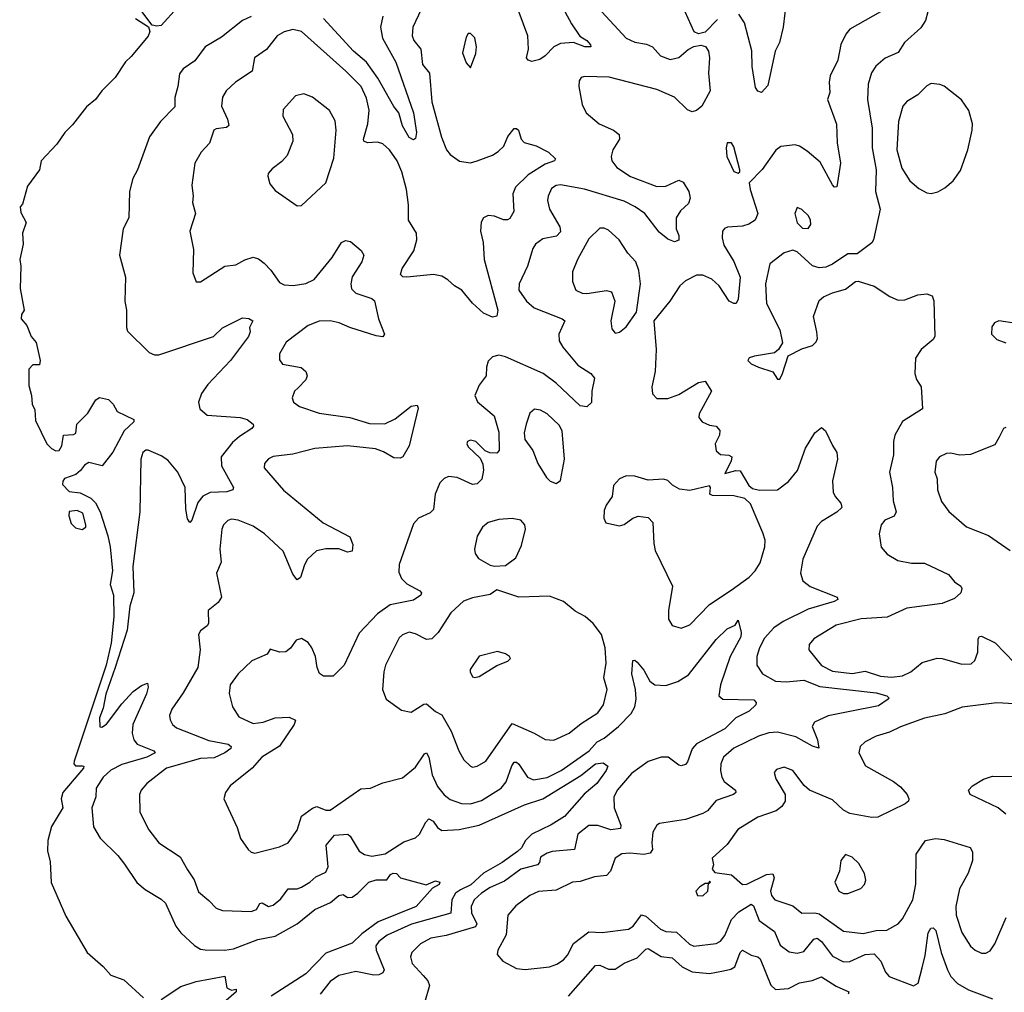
# Model space of a CAD drawing. Extents: x 1550320 to 1685906, y 509093 to 640511.
# Tile 4 of 256: x 1550320 to 1554809, y 524933 to 529369. Entities that reach past the tile are written whole.
import ezdxf

# ---------------------------------------------------------------- set-up
doc = ezdxf.new("R2010")
doc.units = 0

msp = doc.modelspace()

# ---------------------------------------------------------------- linework, layer by layer
at = {"layer": '0CON20XD'}
for points in [[(1552805, 529406.2), (1552835, 529350.8), (1552873.8, 529293.8), (1552905, 529274.4), (1552922.5, 529255), (1552923.3, 529245), (1552896.7, 529245), (1552845, 529265.7), (1552785, 529261.2), (1552755, 529245.5), (1552716.1, 529203.9), (1552691.9, 529188.1), (1552655, 529179.1), (1552638, 529185), (1552630, 529195), (1552640, 529235), (1552636.2, 529295), (1552577.1, 529455)], [(1553815.6, 529465), (1553800.9, 529335), (1553784.4, 529265), (1553764.4, 529225.6), (1553730.9, 529069.1), (1553702.5, 529037.5), (1553685, 529043.8), (1553675, 529060), (1553659.4, 529155), (1553657.5, 529227.5), (1553624.7, 529354.7), (1553599.2, 529395)], [(1552150.9, 529415), (1552112.5, 529335), (1552108.9, 529295), (1552116.7, 529275), (1552148.8, 529235), (1552156.2, 529165), (1552188.2, 529125), (1552199.6, 528995), (1552243.3, 528833.3), (1552265.3, 528775.3), (1552282.2, 528755), (1552325, 528724.6), (1552375, 528716.5), (1552405.8, 528725), (1552475, 528751.5), (1552501.7, 528768.3), (1552526.9, 528793.1), (1552545, 528836.7), (1552575, 528873.3), (1552585, 528873.3), (1552593.3, 528865), (1552605.8, 528825), (1552619.3, 528809.3), (1552675, 528793.3), (1552731.2, 528765), (1552763.3, 528735), (1552758.8, 528725), (1552715, 528710.4), (1552637.8, 528662.2), (1552580, 528605), (1552568.2, 528575), (1552572.5, 528495), (1552555, 528462), (1552544.2, 528455.8), (1552525, 528457.1), (1552485, 528473.1), (1552455, 528476.9), (1552435, 528466), (1552424.5, 528445.5), (1552421.1, 528405), (1552432.8, 528352.8), (1552437.7, 528275), (1552499.4, 528045), (1552495, 528017.5), (1552475, 528012), (1552435, 528030), (1552385, 528075.8), (1552335.9, 528135.9), (1552302.5, 528155), (1552272.2, 528182.2), (1552245, 528199.4), (1552206.8, 528206.8), (1552085, 528194.2), (1552066.2, 528196.2), (1552056.7, 528206.7), (1552064, 528235), (1552116.9, 528315), (1552131.1, 528365), (1552129.5, 528395), (1552092.5, 528455), (1552092.3, 528525), (1552082.8, 528595), (1552061.7, 528675), (1552041.4, 528725), (1552005.5, 528775), (1551975, 528802.5), (1551950.8, 528810.8), (1551905, 528808.2), (1551889.4, 528815), (1551887.3, 528825), (1551907.2, 528895), (1551913.1, 528956.9), (1551901.8, 529011.8), (1551876.8, 529065), (1551807.5, 529135), (1551604, 529315), (1551565, 529324.4), (1551525, 529313.3), (1551494.1, 529295.9), (1551445, 529233.6), (1551390, 529195), (1551380, 529135), (1551303.1, 529085), (1551261.1, 529045), (1551244.7, 529015.3), (1551240.4, 528975), (1551267.9, 528915), (1551274.1, 528885.9), (1551262.7, 528877.3), (1551215, 528872), (1551204.5, 528865.5), (1551185, 528806.2), (1551147.5, 528765), (1551119.2, 528715), (1551104.3, 528615), (1551111.2, 528565), (1551108, 528535), (1551120.8, 528485), (1551095.6, 528405), (1551111.7, 528321.7), (1551108.8, 528215), (1551125, 528173.3), (1551145, 528173.3), (1551254.5, 528245.5), (1551305, 528250.8), (1551346.3, 528273.7), (1551385, 528285.6), (1551409.1, 528279.1), (1551435, 528258.1), (1551465, 528227.1), (1551505, 528170.5), (1551525, 528159.6), (1551567.1, 528157.1), (1551625, 528165.4), (1551663.1, 528185), (1551745, 528284.3), (1551786.4, 528353.6), (1551805, 528362.9), (1551827.4, 528357.4), (1551877, 528317), (1551888.8, 528295), (1551879.2, 528265), (1551835, 528196.7), (1551829.4, 528165), (1551832.4, 528142.4), (1551852.1, 528122.1), (1551925, 528098), (1551937.3, 528087.3), (1551955.7, 528005), (1551983.3, 527935), (1551975, 527923.3), (1551945, 527927.5), (1551825, 527964.6), (1551777.1, 527987.1), (1551735, 527995.3), (1551685.3, 527994.7), (1551635.6, 527975), (1551535, 527898.1), (1551504.5, 527845), (1551505, 527817.5), (1551517.9, 527797.9), (1551603.3, 527783.3), (1551624.2, 527765), (1551630, 527745), (1551625, 527726.7), (1551589.8, 527690.2), (1551572.9, 527675), (1551562, 527645), (1551568.8, 527625), (1551595, 527605.7), (1551684.7, 527574.7), (1551825, 527554.6), (1551915, 527527.3), (1551985, 527525.4), (1552031.8, 527548.2), (1552105, 527606.2), (1552131.7, 527611.7), (1552137, 527597), (1552096, 527425), (1552066.7, 527375), (1552055, 527368.8), (1552025, 527370.8), (1551978.9, 527398.9), (1551941.7, 527411.7), (1551815, 527425.8), (1551665, 527413.5), (1551565, 527387.1), (1551475, 527376.7), (1551455, 527365.8), (1551436.2, 527345), (1551433.8, 527325), (1551522.7, 527222.7), (1551703.6, 527073.7), (1551825, 527011.2), (1551839.4, 526975), (1551836, 526945), (1551815, 526941.4), (1551775.4, 526955.4), (1551715, 526956.2), (1551673.5, 526946.5), (1551631.7, 526908.3), (1551617.7, 526882.3), (1551600.8, 526825), (1551585, 526814), (1551565, 526840), (1551521.4, 526945), (1551436.7, 527025), (1551385, 527060), (1551316.7, 527086.7), (1551285, 527091.1), (1551268.8, 527085), (1551248.9, 527065), (1551241.5, 527045), (1551233.1, 526955), (1551238.9, 526895), (1551217.1, 526845), (1551240, 526735), (1551225, 526710.8), (1551178.8, 526675), (1551180.8, 526615), (1551175, 526604), (1551145, 526581.2), (1551135.8, 526565), (1551143.3, 526495), (1551131.5, 526415), (1551065, 526299.2), (1551013.6, 526225), (1551003.5, 526195), (1551005.6, 526175.6), (1551017.1, 526155), (1551035, 526140), (1551181.7, 526081.7), (1551270, 526065), (1551284.3, 526055), (1551282.5, 526045), (1551255.6, 526025), (1551206.9, 526003.1), (1551145, 525999.6), (1550990, 525955), (1550899.4, 525885), (1550873.5, 525855), (1550865.6, 525835), (1550868.1, 525755), (1550908.9, 525675), (1550955, 525615.7), (1551050.9, 525550.9), (1551085, 525492), (1551115, 525446.2), (1551135, 525391.4), (1551182.7, 525352.7), (1551215, 525316.9), (1551245, 525305.8), (1551375, 525301.3), (1551399.3, 525310.7), (1551415, 525338.1), (1551425, 525340.6), (1551454.5, 525324.5), (1551475, 525330), (1551511.2, 525358.8), (1551544.7, 525405.3), (1551585, 525405.5), (1551605, 525412.1), (1551643.3, 525435), (1551669.7, 525460.3), (1551715, 525480.5), (1551726.8, 525505), (1551716.5, 525605), (1551755, 525649.5), (1551815.2, 525655.2), (1551827.3, 525645), (1551867.3, 525577.3), (1551891.4, 525561.4), (1551925, 525554.7), (1551985.8, 525565), (1552071.1, 525618.9), (1552125, 525637.1), (1552143.1, 525655), (1552170.8, 525709.2), (1552185, 525724.2), (1552205, 525714.4), (1552225.2, 525685.2), (1552245, 525671.5), (1552323.5, 525676.5), (1552415, 525695.2), (1552621.1, 525788.9), (1552705, 525815.6), (1552878.6, 525921.4), (1552945.7, 525975), (1552980.5, 525980.5), (1553001.2, 525965), (1552994.4, 525945), (1552951.5, 525885), (1552892.8, 525837.2), (1552804, 525735), (1552743.3, 525696.7), (1552655.4, 525654.6), (1552625.6, 525625), (1552607.5, 525592.5), (1552589.5, 525575), (1552518.8, 525525), (1552435, 525476.2), (1552377, 525423), (1552329.1, 525400.9)], [(1551039.2, 529425), (1550965, 529343.3), (1550945, 529339.4), (1550923.6, 529343.6), (1550876.9, 529406.9)], [(1552974.4, 529405), (1553085, 529285.5), (1553125, 529266.8), (1553177.7, 529257.7), (1553204.2, 529245), (1553241.4, 529205), (1553285, 529187.5), (1553325, 529196.9), (1553367.3, 529232.7), (1553393.6, 529246.4), (1553425, 529253.1), (1553447.2, 529247.2), (1553460.6, 529225), (1553464.4, 529195), (1553460.8, 529125), (1553468.2, 529045), (1553429.5, 528975), (1553405, 528954.4), (1553385, 528949.4), (1553365, 528957.8), (1553305, 529015.3), (1553225, 529050.8), (1553007.2, 529107.2), (1552895, 529109.4), (1552880, 529105), (1552870.3, 529089.7), (1552868.6, 529065), (1552885, 528982.5), (1552902.5, 528945), (1552962.5, 528895), (1553027.5, 528865), (1553053.3, 528845), (1553054.5, 528825), (1553024, 528776), (1553016.7, 528745), (1553019.5, 528725), (1553041.9, 528695), (1553104.4, 528654.4), (1553225, 528607.7), (1553265, 528610.5), (1553325, 528638), (1553345, 528628.8), (1553370, 528585), (1553376, 528555), (1553368.8, 528531.2), (1553331.8, 528498.2), (1553312.5, 528465), (1553313.1, 528415), (1553324.3, 528385), (1553325, 528363.3), (1553305, 528356), (1553275, 528368.8), (1553235, 528400), (1553170, 528485), (1553126.1, 528516.1), (1553075, 528541.2), (1552895, 528596.1), (1552785, 528615.4), (1552765, 528612.9), (1552745, 528599.4), (1552729.1, 528565), (1552726.7, 528545), (1552735.6, 528505), (1552782.1, 528425), (1552785, 528401.2), (1552767.7, 528382.3), (1552705, 528370), (1552671.1, 528345), (1552659.1, 528325), (1552634.5, 528245), (1552596.5, 528165), (1552595.5, 528135), (1552631.1, 528085), (1552665, 528055.5), (1552793.8, 528005), (1552805.4, 527995.4), (1552778.5, 527935), (1552778.9, 527905), (1552796, 527875), (1552865, 527793.1), (1552924.3, 527755), (1552940, 527735), (1552928.1, 527675), (1552927.3, 527622.7), (1552905, 527604), (1552875, 527608.5), (1552765, 527712.2), (1552706.5, 527755), (1552535, 527832.1), (1552505, 527838.5), (1552475, 527831.1), (1552455, 527812), (1552447.5, 527785), (1552447.3, 527745), (1552415, 527702.5), (1552395.5, 527655), (1552407, 527627), (1552483.1, 527563.1), (1552505, 527487.5), (1552505.4, 527404.6), (1552495, 527392.5), (1552463, 527393), (1552442.7, 527402.7), (1552400, 527445), (1552375, 527452), (1552361.2, 527445), (1552358.8, 527435), (1552365, 527421.2), (1552418.8, 527368.8), (1552431.4, 527341.4), (1552434.3, 527314.3), (1552426.2, 527273.8), (1552405, 527252.9), (1552385, 527249.4), (1552315, 527280.9), (1552275, 527285.5), (1552255, 527276.9), (1552235, 527257.5), (1552213.9, 527205), (1552206.7, 527135), (1552190.6, 527119.4), (1552137.5, 527095), (1552115, 527070), (1552050, 526885), (1552048.8, 526848.8), (1552060.5, 526820.5), (1552085, 526796.5), (1552144.2, 526765), (1552152.5, 526755), (1552149.2, 526745), (1552115, 526722), (1552009, 526701), (1551950.9, 526659.2), (1551868.2, 526571.8), (1551800, 526425), (1551748.8, 526375), (1551705, 526375.8), (1551686.6, 526386.6), (1551675.6, 526415), (1551668.2, 526465), (1551651.8, 526505), (1551635, 526529.4), (1551605, 526546.9), (1551581.1, 526538.9), (1551555, 526502.5), (1551533.4, 526486.6), (1551505, 526484.4), (1551461.7, 526498.3), (1551448, 526475), (1551378.6, 526445), (1551315.6, 526385), (1551279.4, 526335), (1551274.5, 526295.5), (1551290, 526235), (1551318.9, 526188.9), (1551385, 526159.1), (1551430, 526165), (1551485, 526185.5), (1551548.3, 526188.3), (1551576.7, 526175), (1551572, 526155), (1551504.8, 526055.2), (1551424.3, 526005.7)], [(1554244.6, 529405.4), (1554105, 529325.6), (1554086.2, 529303.8), (1554063.8, 529256.2), (1554050.5, 529185), (1554015, 529112.5), (1554010, 529085), (1554013, 529037), (1554003.3, 529005), (1554043.1, 528893.1), (1554047.2, 528807.2), (1554062.1, 528715), (1554045, 528607.5), (1554035, 528606), (1554025, 528615.8), (1553968.7, 528718.7), (1553909.5, 528769.5), (1553875, 528792.1), (1553855, 528798), (1553789.5, 528790.5), (1553766.6, 528773.4), (1553705, 528685.6), (1553646.2, 528625), (1553650, 528595), (1553684.6, 528485), (1553673.3, 528455), (1553644.1, 528435.9), (1553615, 528427.7), (1553547.4, 528422.6), (1553532.7, 528417.3), (1553524.4, 528405), (1553522.5, 528375), (1553530.5, 528340.5), (1553576.2, 528266.2), (1553604.7, 528195), (1553595.9, 528094.1), (1553586, 528075), (1553575, 528074.4), (1553555, 528085.6), (1553508.2, 528155), (1553475.2, 528185.2), (1553435, 528204.7), (1553405.9, 528204.1), (1553355, 528177.7), (1553329.1, 528155), (1553284.6, 528085), (1553211.2, 527995), (1553221.2, 527865), (1553217.8, 527765), (1553201.4, 527695), (1553205, 527662.5), (1553225, 527642), (1553275, 527641.1), (1553325, 527660.5), (1553415, 527714.3), (1553445, 527720), (1553474.3, 527675), (1553418.1, 527571.9)], [(1553500.6, 529369.4), (1553445, 529312), (1553415, 529304), (1553394.2, 529314.2), (1553353.1, 529405)], [(1554460.4, 529405), (1554450, 529365), (1554428.5, 529331.5), (1554354.4, 529265), (1554325, 529219.2), (1554265, 529193.3), (1554223.1, 529156.9), (1554202.7, 529127.3), (1554188, 529075), (1554185.3, 529005), (1554206.5, 528875), (1554206.6, 528785), (1554224.7, 528685), (1554222, 528585), (1554242.5, 528505), (1554212.9, 528365)], [(1550847.5, 529375), (1550906.7, 529336.7), (1550912.9, 529315), (1550906.2, 529293.8), (1550828.8, 529201.2), (1550802.3, 529177.7), (1550755, 529105.6), (1550694.4, 529045), (1550665.4, 529004.6), (1550625, 528972.5), (1550560.5, 528889.5), (1550525.8, 528855), (1550488.6, 528801.4), (1550417.5, 528725), (1550410, 528685), (1550355, 528610), (1550332.5, 528527.5), (1550322.5, 528515), (1550325, 528490), (1550350, 528445), (1550332.5, 528395), (1550336.2, 528345), (1550320, 528275), (1550325.8, 528245), (1550322.7, 528142.7), (1550340, 528045), (1550327.5, 528025), (1550326.7, 528005), (1550352.5, 527975), (1550372.5, 527925), (1550395, 527897.5), (1550413.3, 527815), (1550410, 527795), (1550380, 527795), (1550361.2, 527775), (1550361.2, 527701.2), (1550373.8, 527655), (1550376.7, 527615), (1550389.3, 527589.3), (1550391.7, 527541.7), (1550444.2, 527435), (1550465, 527413.8), (1550485, 527403.3), (1550500, 527405), (1550512.5, 527425), (1550520, 527475), (1550565, 527477.5), (1550576.2, 527483.8), (1550580, 527525), (1550631.2, 527575), (1550666.7, 527635), (1550683.6, 527646.4), (1550725, 527636.7), (1550745.8, 527615.8), (1550765, 527582.5), (1550840, 527545), (1550840, 527535), (1550796.6, 527493.4), (1550745, 527396.2), (1550696.7, 527335), (1550635, 527349.2), (1550615, 527337.5), (1550596.7, 527313.3), (1550575.7, 527294.3), (1550525, 527276.2), (1550516.2, 527265), (1550515, 527250), (1550545, 527216.7), (1550595, 527211.2), (1550645, 527186.2), (1550666.2, 527165), (1550686.2, 527125), (1550722.5, 527015), (1550732, 526965), (1550742.9, 526855), (1550732.5, 526792.5), (1550748.1, 526745), (1550748.6, 526645), (1550737.7, 526525), (1550713.8, 526425), (1550567.8, 525987.8), (1550567.1, 525975), (1550575, 525965.8), (1550606.8, 525966.8), (1550612.5, 525965), (1550610.8, 525955), (1550517.2, 525845), (1550509.3, 525815), (1550516.5, 525775), (1550465, 525690), (1550448.6, 525625), (1550446.4, 525576.4), (1550459.5, 525529.5), (1550464.1, 525434.1), (1550530.7, 525280.7), (1550628, 525115), (1550701.2, 525051.2), (1550735, 525011.2), (1550795, 524989.4), (1550885, 524908.6)], [(1551375, 529383.8), (1551335, 529365.6), (1551240.2, 529289.8), (1551165, 529245.8), (1551118.9, 529181.1), (1551064.7, 529145.3), (1551047.9, 529122.1), (1551041.6, 529065), (1551026.7, 529015), (1551027.9, 528972.1), (1550961.9, 528905), (1550912.5, 528835), (1550856.4, 528685), (1550835.6, 528645), (1550820.9, 528585), (1550818.1, 528465), (1550792, 528415), (1550775.6, 528295), (1550802.5, 528195), (1550798.8, 528085), (1550807.5, 528045), (1550806.2, 527965), (1550811.7, 527948.3), (1550910.9, 527850.9), (1550935, 527841.4), (1550955, 527841.4), (1551203.3, 527925), (1551245, 527964), (1551335, 528010), (1551365, 528006.7), (1551382.5, 527995), (1551367.5, 527965), (1551371.2, 527945), (1551362.5, 527925), (1551280.4, 527815), (1551177.3, 527705), (1551148.5, 527665), (1551135.5, 527625.5), (1551141.9, 527595), (1551175.3, 527565.3), (1551325.4, 527555.4), (1551356.7, 527545), (1551383.9, 527523.9), (1551386.2, 527515), (1551378, 527505), (1551321.4, 527468.6), (1551289.7, 527440.3), (1551238.8, 527375), (1551240.4, 527335), (1551294.3, 527235), (1551292, 527225), (1551265, 527216.1), (1551187.6, 527212.4), (1551155, 527196.4), (1551132.4, 527167.6), (1551105, 527086.7), (1551095, 527076.7), (1551085, 527092.5), (1551077, 527137), (1551074.7, 527235), (1551041.6, 527305), (1550995, 527359.6), (1550965, 527379.7), (1550905, 527405.5), (1550895, 527405.5), (1550881.5, 527395), (1550871.8, 527365), (1550867.3, 527125), (1550835.2, 526875), (1550840.2, 526755), (1550822.3, 526695), (1550810.5, 526585), (1550755.1, 526414.9), (1550713.1, 526293.1), (1550700.4, 526229.6), (1550684.3, 526185), (1550684.6, 526144.6), (1550695, 526142.5), (1550715, 526155.6), (1550785, 526249.1), (1550837.5, 526305), (1550875, 526333.3), (1550903, 526343), (1550905.7, 526325.7), (1550897.7, 526295), (1550835.3, 526155), (1550832.9, 526115), (1550840.4, 526085), (1550855.5, 526065), (1550932, 526035), (1550937.5, 526025), (1550899.4, 526005), (1550785, 525971.7), (1550735, 525946.5), (1550700.4, 525915), (1550667.9, 525865), (1550666.4, 525825), (1550648.2, 525775), (1550657.2, 525687.2), (1550686.6, 525636.6), (1550767.6, 525557.6), (1550797.5, 525517.5)], [(1551975.4, 529385.4), (1551964.3, 529335), (1551974.4, 529285), (1552035, 529175.6), (1552115.2, 528945), (1552129.6, 528855), (1552125, 528826.7), (1552115, 528821.2), (1552095, 528832.5), (1552064.7, 528885), (1552048.1, 528945), (1552025, 528973.3), (1551952.3, 529102.3), (1551901.7, 529175), (1551841.7, 529225), (1551705, 529375.2)], [(1552375, 529150), (1552400, 529215), (1552402.5, 529245), (1552395, 529286.7), (1552375, 529306.7), (1552365, 529306.7), (1552355, 529290), (1552338.3, 529218.3), (1552355, 529172.5), (1552375, 529150)], [(1554475.9, 528575.9), (1554505, 528584.3), (1554538, 528602), (1554576.1, 528633.9), (1554608.8, 528681.2), (1554641.9, 528775), (1554662.9, 528865), (1554664.3, 528895), (1554647.5, 528955), (1554613.2, 529003.2), (1554535, 529065.8), (1554515, 529074.2), (1554475, 529077.5), (1554455, 529067.8), (1554415, 529026.2), (1554364, 528996), (1554345.6, 528975), (1554326.6, 528905), (1554319.5, 528775), (1554342.2, 528692.2), (1554377.8, 528635), (1554418.6, 528598.6), (1554455, 528579.2), (1554475.9, 528575.9)], [(1551585, 528520), (1551605, 528522.5), (1551715.6, 528625), (1551751.7, 528738.3), (1551763.5, 528865), (1551758.5, 528908.5), (1551732, 528955), (1551655, 529015.8), (1551615, 529031.2), (1551577.7, 529022.3), (1551520.5, 528959.5), (1551519.5, 528929.5), (1551564.2, 528845), (1551565.7, 528815), (1551539.8, 528750.2), (1551515, 528722.9), (1551470.3, 528689.7), (1551452.9, 528667.1), (1551451.2, 528655), (1551460.3, 528620.3), (1551485, 528590), (1551585, 528520)], [(1553595, 528670), (1553602.5, 528675), (1553602.5, 528685), (1553575, 528790), (1553565, 528807.5), (1553545, 528807.5), (1553540, 528785), (1553544, 528745), (1553575, 528677.5), (1553595, 528670)], [(1553915, 528417.5), (1553926, 528435), (1553925.8, 528455), (1553916.2, 528475), (1553885, 528503.8), (1553865, 528512.5), (1553854, 528485), (1553865, 528442.5), (1553888.3, 528418.3), (1553915, 528417.5)], [(1553035, 527940), (1553055, 527943.8), (1553085, 527968), (1553131.2, 528035), (1553149.6, 528165), (1553142.7, 528225), (1553128.5, 528265), (1553091.9, 528305), (1553052.9, 528365), (1553005, 528409.4), (1552985, 528418.6), (1552965, 528418), (1552915, 528370), (1552863.3, 528275), (1552840.9, 528219.1), (1552840, 528175), (1552855.4, 528135.4), (1552885, 528121.8), (1552905, 528120), (1552995, 528134.6), (1553017.6, 528127.6), (1553033.6, 528085), (1553014.3, 527995), (1553018.8, 527958.8), (1553035, 527940)], [(1554212.9, 528365), (1554205, 528352), (1554138.3, 528301.7), (1554095, 528301.2), (1554025, 528253.8), (1553995, 528241.2), (1553965, 528238), (1553935, 528246), (1553865, 528310), (1553845, 528318.8), (1553805, 528305.7), (1553740.5, 528255), (1553719.6, 528165), (1553724.6, 528074.6), (1553785.8, 527955), (1553797.5, 527895), (1553780, 527865), (1553760.7, 527849.3), (1553670, 527835), (1553645, 527826.7), (1553640, 527815), (1553655, 527800), (1553687.5, 527785), (1553753.6, 527763.6), (1553775, 527730), (1553785, 527730), (1553797.5, 527755), (1553823.6, 527836.4), (1553885, 527868.8), (1553935, 527883.8), (1553950.7, 527899.3), (1553956.7, 527915), (1553953.8, 527945), (1553939.2, 528015), (1553965, 528088.8), (1553984.3, 528105.7), (1554025, 528123.8), (1554085, 528140), (1554130, 528175), (1554143, 528177), (1554215, 528153.8), (1554286.4, 528106.4), (1554325, 528090), (1554355, 528092), (1554415, 528114.2), (1554455, 528119.2), (1554479.5, 528109.5), (1554487.5, 528087.5), (1554492, 527925), (1554485, 527910.8), (1554430, 527865), (1554404.2, 527825), (1554400.6, 527755), (1554408.8, 527728.8), (1554430, 527695), (1554436.2, 527595), (1554345, 527536.7), (1554309.1, 527475), (1554302.9, 527445), (1554303.3, 527385), (1554285.4, 527305), (1554298.4, 527235), (1554301.5, 527175), (1554315.7, 527124.3), (1554306, 527105), (1554263.6, 527086.4), (1554247.7, 527065), (1554238.2, 527025), (1554246.7, 526963.3), (1554275, 526931.4), (1554323, 526903), (1554385, 526891.1), (1554445, 526890.8), (1554555, 526839.2), (1554582, 526805), (1554610, 526785), (1554615.8, 526775), (1554610, 526755), (1554581.2, 526728.8), (1554525, 526706.9), (1554365, 526684.6), (1554275, 526643.6), (1554156.9, 526636.9), (1554042.9, 526607.1), (1553940.8, 526545), (1553919.7, 526520.3), (1553917.5, 526495), (1553975, 526423.6), (1554025, 526397.4), (1554115, 526387.9), (1554175, 526398.4), (1554245, 526374.7), (1554295, 526371), (1554345, 526376.9), (1554382.9, 526395), (1554435, 526436.7), (1554502.6, 526457.4), (1554525, 526456.2), (1554615, 526430.4), (1554658.4, 526431.6), (1554673.8, 526446.2), (1554687.3, 526485), (1554689.2, 526545), (1554695, 526556), (1554705, 526557.1), (1554766.9, 526526.9), (1554855, 526436.5)], [(1554865, 527983.3), (1554784.2, 527995.8), (1554764.1, 527985.9), (1554751.7, 527968.3), (1554750, 527935), (1554775, 527911.2), (1554815, 527896)], [(1553418.1, 527571.9), (1553416, 527555), (1553431.2, 527535), (1553465, 527519.2), (1553495, 527515.8), (1553512.5, 527495), (1553510.8, 527475), (1553490.8, 527435), (1553495, 527403.3), (1553515, 527386.7), (1553553, 527383), (1553566.7, 527375), (1553563.8, 527355), (1553535, 527300), (1553585, 527313.1), (1553605, 527312), (1553644.1, 527244.1), (1553660.5, 527230.5), (1553692.7, 527222.7), (1553775, 527225.7), (1553825, 527263.5), (1553866.2, 527313.8), (1553902.9, 527415), (1553945.5, 527484.5), (1553975, 527508.8), (1553994.3, 527494.3), (1554025, 527426.7), (1554046, 527395), (1554048.6, 527365), (1554025.7, 527265.7), (1554029.2, 527215), (1554037.5, 527195), (1554064.2, 527164.2), (1554068, 527145), (1554045, 527122.5), (1553975, 527080.5), (1553955, 527059.4), (1553891, 526909), (1553879.6, 526845), (1553889.6, 526809.6), (1553924.2, 526784.2), (1554046.7, 526735), (1554050, 526725), (1554033.3, 526715), (1553915, 526681.2), (1553801.2, 526625), (1553757.7, 526595), (1553715, 526548.2), (1553692, 526505), (1553681.1, 526465), (1553680, 526425), (1553707.1, 526385), (1553765, 526352.8), (1553815, 526348.7), (1553895, 526357.5), (1553967.6, 526327.6), (1554225, 526298.4), (1554273.8, 526285), (1554283.3, 526275), (1554279.5, 526270.5), (1554235, 526240), (1554104.6, 526214.6), (1554005, 526194), (1553942.9, 526165), (1553933.5, 526145), (1553957.7, 526085), (1553963.3, 526046.7), (1553935, 526055.6), (1553858.5, 526098.5), (1553775, 526120.3), (1553735, 526116.6), (1553688.3, 526101.7), (1553575, 526046.1), (1553528.8, 526005), (1553516.9, 525975), (1553515.4, 525945), (1553520.9, 525915), (1553531.8, 525895), (1553583.1, 525855), (1553585.3, 525844.7), (1553574.2, 525835), (1553495, 525807.3), (1553455, 525761.1), (1553435, 525748.2), (1553355, 525722), (1553237.1, 525702.9), (1553225, 525696.2), (1553207, 525663), (1553201.3, 525615), (1553204.4, 525585), (1553195, 525567.1), (1553165, 525561.8), (1553102.3, 525567.7), (1553065, 525564.5), (1553034.6, 525545.4), (1553013.9, 525485), (1552995, 525465.4), (1552940.6, 525459.4), (1552875, 525438.5), (1552840, 525435), (1552765, 525398.5), (1552685, 525393.2), (1552645.3, 525374.7), (1552582.2, 525327.8), (1552545.6, 525285), (1552537.9, 525195), (1552499.4, 525125), (1552497.5, 525105), (1552522, 525075), (1552585, 525041.1), (1552625, 525036.5), (1552735, 525049.2), (1552768.5, 525061.5), (1552798.8, 525081.2), (1552818.1, 525101.9), (1552845, 525156), (1552915, 525209.7), (1552975, 525206.4), (1553095, 525221.5), (1553117.1, 525235), (1553155, 525286.4), (1553175, 525280.4), (1553241.3, 525221.3), (1553265, 525210.8), (1553315, 525207.8), (1553373.1, 525153.1), (1553393.2, 525143.2), (1553495, 525156.2), (1553515, 525166.5), (1553535, 525192.2), (1553565, 525265.7), (1553599, 525301), (1553655, 525334.6), (1553665, 525327.8), (1553691, 525261), (1553761.3, 525211.3), (1553787.6, 525147.6), (1553828.3, 525118.3), (1553865, 525112.3), (1553895, 525120), (1553940.9, 525175), (1553955, 525179.6), (1553975, 525165.4), (1554025, 525098), (1554075, 525072.5), (1554105, 525073.4), (1554175, 525106.1), (1554215, 525108.4), (1554245.6, 525075.6), (1554266.9, 525025), (1554284.5, 525005), (1554395, 524962.9), (1554415.4, 524974.6), (1554434.7, 525045.3), (1554448.3, 525101.7), (1554461.4, 525205), (1554474.3, 525225.7), (1554485, 525227.3), (1554496.5, 525215), (1554521.4, 525115), (1554549.1, 525035), (1554565.4, 525005), (1554595, 524973.8), (1554645, 524944.7), (1554755, 524903.8)], [(1552765, 527253.3), (1552785, 527267.5), (1552803.5, 527365), (1552793.6, 527493.6), (1552779.5, 527519.5), (1552725, 527571.4), (1552695, 527588.6), (1552667.3, 527592.7), (1552645.5, 527574.5), (1552628.2, 527525), (1552619.2, 527485), (1552622.3, 527455), (1552660, 527405), (1552681.9, 527345), (1552720.9, 527280.9), (1552738, 527265), (1552765, 527253.3)], [(1554815, 527510), (1554805.5, 527504.5), (1554784.6, 527465.4), (1554765, 527430), (1554655, 527386.2), (1554605, 527382.7), (1554565, 527392.5), (1554545, 527390.8), (1554513.3, 527375), (1554498, 527355), (1554492.5, 527305), (1554502.9, 527275), (1554504.4, 527225), (1554522, 527172), (1554555.4, 527125.4), (1554636.9, 527056.9), (1554736.4, 527016.3), (1554835, 526948.2)], [(1553335, 526593.3), (1553375, 526610), (1553465, 526702.5), (1553563.4, 526766.6), (1553645, 526827.2), (1553672.7, 526855), (1553695, 526891.4), (1553716.7, 526965), (1553717.9, 526995), (1553708.5, 527028.5), (1553651.2, 527161.2), (1553625.8, 527185.8), (1553575, 527197.5), (1553478.7, 527198.7), (1553465.8, 527205.8), (1553470, 527235), (1553465, 527242.5), (1553375, 527222), (1553327.3, 527227.3), (1553295.7, 527245.7), (1553275, 527268), (1553255, 527274), (1553185, 527269.2), (1553125, 527287.5), (1553085, 527289.2), (1553055, 527275.8), (1553027.1, 527245), (1553021.2, 527195), (1552994, 527155), (1552985, 527130), (1552983.3, 527095), (1552992.5, 527075), (1553055, 527061.2), (1553075, 527066.2), (1553115, 527096.2), (1553140, 527105), (1553185, 527098.8), (1553205.8, 527075.8), (1553210.3, 526980.3), (1553217.7, 526947.7), (1553295.6, 526785), (1553277.8, 526675), (1553278.6, 526635), (1553295, 526606.2), (1553335, 526593.3)], [(1550605, 527044.4), (1550621.2, 527055), (1550622, 527065), (1550608.3, 527118.3), (1550581.4, 527131.4), (1550545, 527125.6), (1550544.3, 527105.7), (1550555, 527070.9), (1550575, 527052.4), (1550605, 527044.4)], [(1552485, 526876.2), (1552535, 526880), (1552581.2, 526915), (1552608.3, 526971.7), (1552626, 527045), (1552623.3, 527065), (1552605, 527086.2), (1552565, 527094), (1552505, 527088.9), (1552455, 527076.7), (1552429.4, 527055), (1552405, 527013.3), (1552392.9, 526955), (1552396, 526935), (1552411.3, 526911.3), (1552465, 526881.2), (1552485, 526876.2)], [(1552385, 525960), (1552405, 525964), (1552445, 525987.5), (1552565, 526159.1), (1552665.5, 526115.5), (1552715, 526085.8), (1552755, 526083.1), (1552825, 526115.6), (1552880.1, 526159.9), (1552955, 526208.5), (1552980.8, 526245), (1552998.9, 526315), (1552983.2, 526366.8), (1552993.1, 526435), (1552989.2, 526505), (1552971.8, 526565), (1552933.8, 526615), (1552897.2, 526647.2), (1552851.6, 526671.6), (1552798.6, 526715), (1552735, 526740), (1552595, 526736), (1552495, 526768.8), (1552465, 526748.1), (1552385, 526732.9), (1552343.5, 526716.5), (1552285, 526664.2), (1552227.1, 526575), (1552199.2, 526545), (1552175, 526541.8), (1552125, 526568.1), (1552095, 526575.6), (1552065, 526562.9), (1552050.5, 526549.5), (1551987.5, 526425), (1551979.5, 526395), (1551974, 526315), (1551990, 526270), (1552060, 526220), (1552105, 526210.8), (1552163.1, 526246.9), (1552175, 526248.5), (1552215, 526214.5), (1552245, 526198.1), (1552286.5, 526125), (1552321.9, 526035), (1552345, 525993.8), (1552375, 525964), (1552385, 525960)], [(1551424.3, 526005.7), (1551379.4, 525955), (1551280, 525875), (1551258.8, 525845), (1551250, 525815), (1551312, 525685), (1551326, 525635), (1551361.2, 525585), (1551375, 525572.5), (1551392, 525568), (1551505, 525596), (1551543.3, 525615), (1551585, 525673.3), (1551605, 525736.7), (1551655, 525773.3), (1551675, 525780.9), (1551715, 525763.9), (1551735, 525764.6), (1551875, 525860.8), (1551920, 525865), (1551975, 525887.9), (1552065, 525912), (1552125, 525960), (1552165, 526021.4), (1552175, 526025.8), (1552185.7, 526005.7), (1552201.1, 525925), (1552225, 525872.5), (1552255, 525833.3), (1552282.9, 525812.9), (1552334.7, 525794.7), (1552375, 525792.7), (1552425, 525808), (1552515, 525864.6), (1552537.1, 525892.9), (1552563.3, 525966.7), (1552575, 525983.3), (1552585, 525983.5), (1552595, 525973.6), (1552635, 525914.5), (1552661.9, 525901.9), (1552725, 525912.8), (1552788.8, 525945), (1552915.7, 526034.3), (1552952.9, 526075), (1552985, 526092.5), (1553050.4, 526145), (1553108.4, 526205), (1553124.1, 526235), (1553130.5, 526269.5), (1553127.5, 526315), (1553110.6, 526385), (1553115, 526446.7), (1553125, 526447.5), (1553135, 526438.9), (1553165, 526402.5), (1553192.8, 526352.8), (1553215, 526336.1), (1553265, 526331.9), (1553320.7, 526350.7), (1553369, 526381), (1553495, 526542.7), (1553545, 526591.5), (1553581.7, 526608.3), (1553595, 526630), (1553609.2, 526575), (1553608.2, 526555), (1553559.7, 526465), (1553514.7, 526335), (1553507.1, 526285), (1553525, 526270.5), (1553667.5, 526267.5), (1553677.5, 526255), (1553676.7, 526245), (1553645, 526215.8), (1553584.5, 526185.5), (1553534.5, 526135), (1553405, 526067.2), (1553385.6, 526044.4), (1553365, 525983.8), (1553355, 525972.5), (1553335, 525965.7), (1553325, 525968.6), (1553276.2, 526005), (1553245, 526005.4), (1553185, 525985.4), (1553109.5, 525930.5), (1553045, 525857.1), (1553028.8, 525825), (1553029.8, 525775), (1553060.7, 525695), (1553059.5, 525680.5), (1553015, 525674.8), (1552955, 525694.7), (1552915, 525693.6), (1552864.6, 525655), (1552848.8, 525585), (1552747.5, 525575), (1552725, 525567.1), (1552695, 525550), (1552689.1, 525525), (1552680, 525515), (1552604.4, 525495), (1552530.1, 525439.9), (1552465, 525410.6), (1552425.4, 525385), (1552391.6, 525355), (1552378.1, 525325), (1552380, 525295), (1552403.5, 525245), (1552397.6, 525232.4), (1552265, 525191.9), (1552195, 525180.3), (1552147.8, 525155), (1552107.8, 525115), (1552101.8, 525095), (1552108.8, 525065), (1552159.2, 525009.2), (1552181.1, 524985), (1552188.9, 524965), (1552165.8, 524885)], [(1552395, 526368.8), (1552415, 526373.8), (1552495, 526423.3), (1552546.1, 526443.9), (1552557.5, 526455), (1552552.5, 526465), (1552535, 526477.5), (1552498, 526488), (1552415, 526466), (1552374, 526405), (1552373.8, 526395), (1552385, 526372.5), (1552395, 526368.8)], [(1554855, 526248.5), (1554775, 526254.1), (1554616.8, 526233.2), (1554537.1, 526202.9), (1554445, 526182.9), (1554336, 526144), (1554285, 526119.1), (1554225, 526102.2), (1554174, 526075), (1554151.4, 526055), (1554145.7, 526025), (1554175.4, 525965.4), (1554304.2, 525895), (1554335, 525870.5), (1554365.7, 525835.7), (1554374.2, 525815.8), (1554371.4, 525805), (1554356.5, 525793.5), (1554232.1, 525732.1), (1554205, 525731.2), (1554105, 525748.4), (1554075, 525764.6), (1554025, 525811.8), (1553920, 525855), (1553896.6, 525876.6), (1553845, 525944.2), (1553805, 525959.5), (1553770, 525950), (1553760, 525935), (1553767.3, 525907.3), (1553810, 525835), (1553809.4, 525805), (1553795, 525781.4), (1553768.6, 525761.4), (1553685, 525731.5), (1553594.6, 525675.4), (1553545, 525608), (1553476.7, 525545), (1553482.5, 525515), (1553477.5, 525495), (1553489.3, 525479.3), (1553565, 525468.6), (1553615, 525424.5), (1553635, 525426.5), (1553725, 525470.4), (1553754.2, 525474.2), (1553759.1, 525455), (1553743.5, 525395), (1553747.1, 525375), (1553762.9, 525355), (1553845, 525327.7), (1553885, 525293.6), (1553945, 525295.8), (1553965, 525291.1), (1554075, 525212.3), (1554165, 525200.7), (1554225, 525214.7), (1554272.6, 525217.4), (1554325, 525245.6), (1554345, 525268.6), (1554392, 525355), (1554405.7, 525425.7), (1554406.2, 525563.8), (1554450, 525625), (1554494.6, 525635.4), (1554535, 525630.9), (1554653.5, 525593.5), (1554664.4, 525574.4), (1554663.1, 525535), (1554643.6, 525476.4), (1554604.5, 525405), (1554587.5, 525325), (1554589.1, 525285), (1554615, 525205.8), (1554655, 525144.4), (1554675.4, 525125.4), (1554705, 525112.2), (1554725, 525111.9), (1554745, 525122.5), (1554765, 525153.8), (1554817.1, 525275)], [(1554816.3, 525746.3), (1554781.4, 525775), (1554653.8, 525835), (1554646.2, 525855), (1554663.8, 525875), (1554713.3, 525905), (1554755, 525919.2), (1554845, 525916.9)], [(1554095, 525384), (1554155, 525406.7), (1554171.2, 525425), (1554178, 525445), (1554171.2, 525475), (1554145, 525520), (1554115, 525550), (1554085, 525562.5), (1554063.8, 525535), (1554058, 525485), (1554035.8, 525435), (1554055, 525394.2), (1554075, 525384.2), (1554095, 525384)], [(1550797.5, 525517.5), (1550853.8, 525433.8), (1550891.6, 525401.6), (1550965, 525358.5), (1550985, 525340), (1551031.5, 525235), (1551054, 525204), (1551116.8, 525146.8), (1551145, 525130.3), (1551165, 525126.7), (1551255, 525125.3), (1551295, 525130.9), (1551405, 525174.2), (1551485, 525189.5), (1551585.4, 525245), (1551665, 525310.6), (1551736.6, 525343.4), (1551775, 525374.4), (1551795, 525379.2), (1551815, 525365.5), (1551835, 525367.7), (1551862.2, 525385), (1551911.4, 525435), (1551945, 525446.7), (1551993.9, 525446.1), (1552010.2, 525469.8), (1552022.9, 525477.1), (1552037.5, 525475), (1552055.7, 525455.7), (1552173, 525423), (1552215, 525440.9), (1552235.6, 525435.6), (1552232, 525425), (1552201.4, 525408.6), (1552126.9, 525325), (1551955, 525254.8), (1551879.7, 525200.3), (1551835, 525157.8), (1551715, 525111.1), (1551625, 525017.4), (1551466.8, 524915)], [(1553435, 525372.5), (1553457.5, 525395), (1553460, 525430), (1553470, 525435), (1553465, 525440), (1553460, 525430), (1553445, 525430), (1553420, 525415), (1553402.5, 525395), (1553410, 525375), (1553435, 525372.5)], [(1552329.1, 525400.9), (1552307.3, 525385), (1552289.6, 525355), (1552285, 525294.6), (1552105.7, 525244.3), (1551995, 525193.7), (1551956.9, 525165), (1551944.2, 525145), (1551944.7, 525125), (1551981.2, 525035), (1551975, 525021.5), (1551957.1, 525012.9), (1551935, 525011.9), (1551852.6, 525027.4), (1551775, 525010.5), (1551735, 524981.9), (1551690, 524925)], [(1552822.5, 524915), (1552945, 525055.5), (1552965, 525057.1), (1553005, 525038.2), (1553035, 525039.1), (1553075, 525065.5), (1553135, 525091.2), (1553175, 525130), (1553185, 525132.3), (1553245, 525095.8), (1553295, 525091.1), (1553339.7, 525049.7), (1553385, 525026.2), (1553465, 525018.5), (1553529.2, 525030.8), (1553561.5, 525038.5), (1553580, 525050), (1553605, 525114.2), (1553615, 525125.6), (1553655, 525102.5), (1553685, 525095.5), (1553695, 525085.5), (1553745, 524965.6), (1553765, 524945.5), (1553825, 524950), (1553875, 524976.9), (1553933.4, 524986.6), (1553975, 525004.4), (1554041.9, 524961.9), (1554100, 524935), (1554097.5, 524925)], [(1550965, 524900), (1551055, 524960), (1551125, 524982.5), (1551255, 525006.7), (1551263.9, 524953.9), (1551285, 524943.3), (1551307, 524947), (1551307.5, 524935), (1551203.8, 524845)]]:
    msp.add_lwpolyline(points, dxfattribs=at)

doc.saveas('drawing.dxf')
